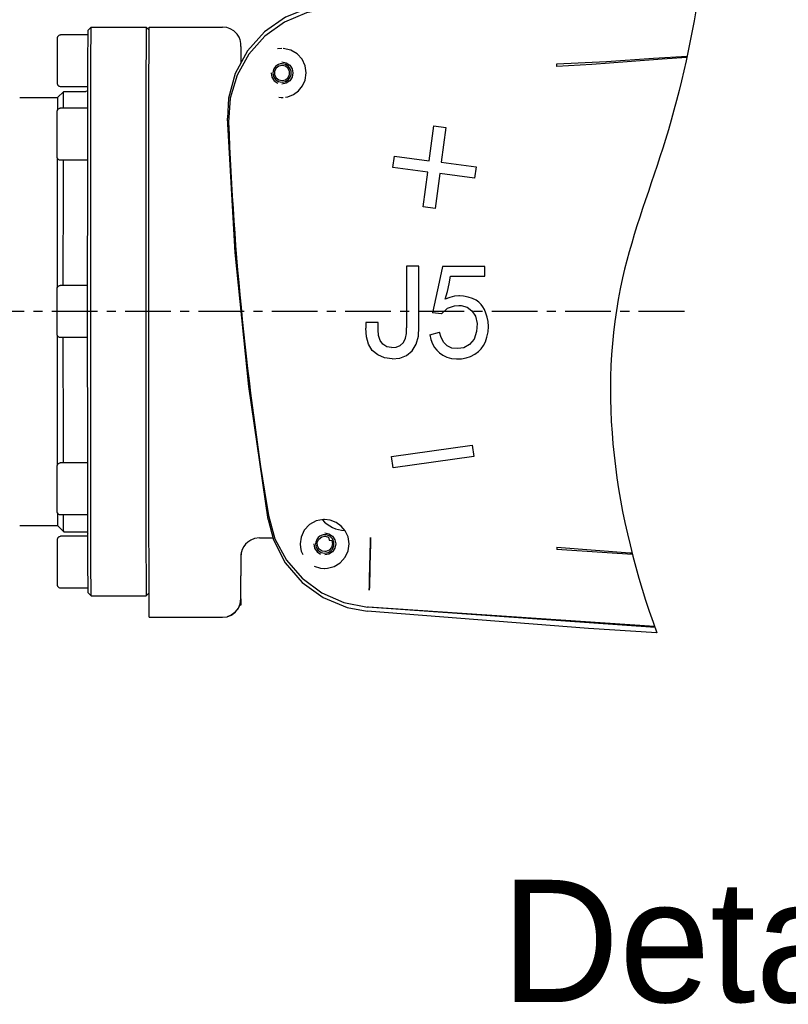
# Model space of a CAD drawing. Header units: millimetres. Extents: x 4086 to 10416, y 123 to 1549.
# Tile 191 of 256: x 7671 to 7796, y 1054 to 1215. Entities that reach past the tile are written whole.
import ezdxf

# ---------------------------------------------------------------- set-up
doc = ezdxf.new("R2010")
doc.units = ezdxf.units.MM
doc.linetypes.add('CENTER', pattern=[0.6, 0.375, -0.075, 0.075, -0.075])
doc.layers.add('中心线', color=7, linetype='Continuous')
doc.layers.add('外形图', color=7, linetype='Continuous')
doc.styles.add('思源黑', font='SourceHanSansCN-Normal.ttf')

msp = doc.modelspace()

# ---------------------------------------------------------------- linework, layer by layer
at = {"layer": '中心线', "color": 0, "linetype": 'CENTER', "ltscale": 20}
msp.add_line((7779.285, 1166.974), (7633.248, 1166.974), dxfattribs=at)
at = {"layer": '外形图', "color": 7, "linetype": 'Continuous'}
for p, q in [((7681.747, 1212.974), (7682.247, 1213.474)), ((7682.247, 1213.474), (7691.247, 1213.474)), ((7691.747, 1212.974), (7691.247, 1213.474)), ((7691.723, 1211.505), (7691.735, 1212.979)), ((7691.735, 1212.979), (7691.747, 1213.474)), ((7691.747, 1213.474), (7703.747, 1213.474)), ((7676.742, 1210.626), (7676.744, 1211.229)), ((7676.744, 1211.229), (7676.745, 1211.553)), ((7676.745, 1211.553), (7676.746, 1211.677)), ((7676.746, 1211.677), (7676.746, 1211.71)), ((7681.733, 1212.224), (7677.247, 1212.224)), ((7691.712, 1209.083), (7691.723, 1211.505)), ((7676.74, 1208.944), (7676.742, 1210.626)), ((7691.702, 1205.765), (7691.712, 1209.083)), ((7706.753, 1210.351), (7706.751, 1210.457)), ((7706.755, 1210.205), (7706.753, 1210.351)), ((7706.758, 1209.994), (7706.755, 1210.205)), ((7706.761, 1209.687), (7706.758, 1209.994)), ((7706.765, 1209.239), (7706.761, 1209.687)), ((7706.769, 1208.586), (7706.765, 1209.239)), ((7713.439, 1209.974), (7712.752, 1209.913)), ((7676.74, 1207.646), (7676.74, 1208.944)), ((7676.741, 1206.546), (7676.74, 1207.646)), ((7706.774, 1207.681), (7706.769, 1208.586)), ((7676.742, 1205.497), (7676.741, 1206.546)), ((7711.664, 1205.974), (7711.801, 1205.285)), ((7712.246, 1206.252), (7712.246, 1205.696)), ((7714.683, 1205.696), (7714.683, 1206.252)), ((7715.119, 1206.663), (7715.256, 1205.974)), ((7715.256, 1205.974), (7715.119, 1205.285)), ((7676.743, 1204.778), (7676.742, 1205.497)), ((7676.745, 1204.451), (7676.743, 1204.778)), ((7676.746, 1204.283), (7676.745, 1204.451)), ((7676.746, 1204.241), (7676.746, 1204.283)), ((7676.746, 1204.224), (7676.746, 1204.241)), ((7691.693, 1201.62), (7691.702, 1205.765)), ((7676.747, 1201.974), (7677.747, 1202.974)), ((7681.699, 1203.724), (7677.247, 1203.724)), ((7677.747, 1202.974), (7681.347, 1202.974)), ((7681.688, 1198.35), (7681.696, 1202.632)), ((7670.547, 1201.974), (7676.747, 1201.974)), ((7691.684, 1196.739), (7691.693, 1201.62)), ((7705.006, 1201.868), (7704.722, 1197.933)), ((7713.438, 1201.974), (7713.649, 1201.98)), ((7714.027, 1202.018), (7714.406, 1202.093)), ((7714.406, 1202.093), (7715.369, 1202.472)), ((7676.693, 1199.173), (7676.694, 1199.526)), ((7676.694, 1199.526), (7676.695, 1199.661)), ((7676.695, 1199.661), (7676.695, 1199.697)), ((7681.692, 1200.215), (7677.196, 1200.215)), ((7676.69, 1197.12), (7676.691, 1198.517)), ((7676.691, 1198.517), (7676.693, 1199.173)), ((7681.681, 1193.488), (7681.688, 1198.35)), ((7705.818, 1176.629), (7704.55, 1198.596)), ((7676.69, 1195.965), (7676.69, 1197.12)), ((7691.677, 1191.223), (7691.684, 1196.739)), ((7737.552, 1191.637), (7738.311, 1197.327)), ((7738.311, 1197.327), (7740.281, 1197.064)), ((7740.281, 1197.064), (7739.522, 1191.374)), ((7676.69, 1194.811), (7676.69, 1195.965)), ((7676.691, 1193.656), (7676.69, 1194.811)), ((7676.692, 1192.965), (7676.691, 1193.656)), ((7676.694, 1192.523), (7676.692, 1192.965)), ((7681.675, 1188.136), (7681.681, 1193.488)), ((7676.695, 1192.299), (7676.694, 1192.523)), ((7676.695, 1192.243), (7676.695, 1192.299)), ((7676.696, 1192.221), (7676.695, 1192.243)), ((7681.679, 1191.715), (7677.196, 1191.715)), ((7731.613, 1190.537), (7731.862, 1192.394)), ((7731.862, 1192.394), (7737.552, 1191.637)), ((7739.522, 1191.374), (7745.211, 1190.612)), ((7691.672, 1185.264), (7691.677, 1191.223)), ((7737.303, 1189.779), (7731.613, 1190.537)), ((7736.544, 1184.089), (7737.303, 1189.779)), ((7745.211, 1190.612), (7744.962, 1188.755)), ((7739.273, 1189.516), (7738.515, 1183.826)), ((7744.962, 1188.755), (7739.273, 1189.516)), ((7691.668, 1178.772), (7691.672, 1185.264)), ((7738.515, 1183.826), (7736.544, 1184.089)), ((7676.688, 1175.616), (7676.686, 1170.828)), ((7733.854, 1174.413), (7733.854, 1164.325)), ((7735.872, 1174.413), (7733.854, 1174.413)), ((7735.871, 1164.413), (7735.872, 1174.413)), ((7746.661, 1174.325), (7739.731, 1174.325)), ((7746.66, 1172.746), (7746.661, 1174.325)), ((7741.047, 1172.746), (7746.66, 1172.746)), ((7676.672, 1170.128), (7676.673, 1170.514)), ((7676.673, 1170.514), (7676.674, 1170.662)), ((7676.674, 1170.662), (7676.674, 1170.701)), ((7681.667, 1171.224), (7677.175, 1171.224)), ((7676.669, 1168.38), (7676.67, 1169.41)), ((7676.67, 1169.41), (7676.672, 1170.128)), ((7681.667, 1162.724), (7681.667, 1169.979)), ((7676.669, 1167.31), (7676.669, 1168.38)), ((7676.669, 1166.011), (7676.669, 1167.31)), ((7676.671, 1164.321), (7676.669, 1166.011)), ((7739.555, 1166.606), (7738.064, 1166.781)), ((7676.672, 1163.699), (7676.671, 1164.321)), ((7691.667, 1158.577), (7691.666, 1164.474)), ((7727.187, 1165.202), (7727.187, 1164.237)), ((7729.205, 1165.202), (7727.187, 1165.202)), ((7729.205, 1163.974), (7729.205, 1165.202)), ((7676.673, 1163.417), (7676.672, 1163.699)), ((7676.674, 1163.272), (7676.673, 1163.417)), ((7676.675, 1163.236), (7676.674, 1163.272)), ((7676.675, 1163.22), (7676.675, 1163.236)), ((7676.686, 1163.123), (7676.687, 1159.937)), ((7681.667, 1162.724), (7677.175, 1162.724)), ((7677.686, 1156.832), (7677.684, 1162.724)), ((7737.625, 1163.184), (7739.204, 1163.623)), ((7676.687, 1159.937), (7676.69, 1154.187)), ((7691.67, 1152.011), (7691.667, 1158.577)), ((7691.675, 1145.763), (7691.67, 1152.011)), ((7691.68, 1140.483), (7691.675, 1145.763)), ((7731.365, 1143.286), (7744.572, 1145.145)), ((7744.572, 1145.145), (7744.833, 1143.291)), ((7731.627, 1141.433), (7731.365, 1143.286)), ((7744.833, 1143.291), (7731.627, 1141.433)), ((7676.693, 1141.201), (7676.694, 1141.541)), ((7676.694, 1141.541), (7676.695, 1141.674)), ((7676.695, 1141.711), (7676.696, 1141.726)), ((7676.695, 1141.674), (7676.695, 1141.711)), ((7681.679, 1142.233), (7677.196, 1142.233)), ((7676.69, 1139.692), (7676.691, 1140.578)), ((7676.691, 1140.578), (7676.693, 1141.201)), ((7691.687, 1135.483), (7691.68, 1140.483)), ((7676.69, 1138.77), (7676.69, 1139.692)), ((7676.69, 1137.532), (7676.69, 1138.77)), ((7676.69, 1136.482), (7676.69, 1137.532)), ((7676.691, 1135.477), (7676.69, 1136.482)), ((7676.693, 1134.783), (7676.691, 1135.477)), ((7691.697, 1130.212), (7691.687, 1135.483)), ((7676.694, 1134.415), (7676.693, 1134.783)), ((7676.695, 1134.279), (7676.694, 1134.415)), ((7676.696, 1134.244), (7676.695, 1134.279)), ((7676.696, 1134.229), (7676.696, 1134.244)), ((7681.692, 1133.733), (7677.196, 1133.733)), ((7670.547, 1131.974), (7676.747, 1131.974)), ((7676.747, 1131.974), (7677.747, 1130.974)), ((7681.699, 1130.224), (7677.247, 1130.224)), ((7677.747, 1130.974), (7681.347, 1130.974)), ((7681.705, 1127.669), (7681.696, 1131.289)), ((7691.707, 1126.46), (7691.697, 1130.212)), ((7720.465, 1130.224), (7720.535, 1130.222)), ((7720.535, 1130.222), (7721.094, 1130.054)), ((7676.74, 1126.944), (7676.742, 1128.626)), ((7676.742, 1128.626), (7676.744, 1129.229)), ((7676.744, 1129.229), (7676.745, 1129.553)), ((7676.745, 1129.553), (7676.746, 1129.677)), ((7676.746, 1129.677), (7676.746, 1129.71)), ((7709.769, 1129.942), (7711.996, 1129.942)), ((7718.664, 1128.974), (7718.801, 1128.285)), ((7721.094, 1130.054), (7721.156, 1129.575)), ((7721.156, 1129.575), (7721.589, 1129.52)), ((7722.119, 1129.663), (7722.256, 1128.974)), ((7722.256, 1128.974), (7722.119, 1128.285)), ((7724.433, 1128.974), (7724.262, 1130.131)), ((7727.948, 1129.387), (7727.888, 1126.886)), ((7727.963, 1130.018), (7727.948, 1129.387)), ((7706.767, 1125.035), (7706.778, 1127.359)), ((7716.624, 1127.777), (7716.845, 1127.221)), ((7720.465, 1127.725), (7720.036, 1127.8)), ((7676.74, 1125.646), (7676.74, 1126.944)), ((7676.741, 1124.546), (7676.74, 1125.646)), ((7691.718, 1123.57), (7691.707, 1126.46)), ((7676.742, 1123.497), (7676.741, 1124.546)), ((7706.738, 1119.974), (7706.738, 1123.762)), ((7706.756, 1123.762), (7706.767, 1125.035)), ((7720.439, 1124.974), (7720.455, 1124.974)), ((7676.743, 1122.778), (7676.742, 1123.497)), ((7676.745, 1122.451), (7676.743, 1122.778)), ((7676.746, 1122.283), (7676.745, 1122.451)), ((7676.746, 1122.241), (7676.746, 1122.283)), ((7676.746, 1122.224), (7676.746, 1122.241)), ((7681.736, 1121.403), (7681.725, 1122.682)), ((7691.729, 1121.607), (7691.718, 1123.57)), ((7681.733, 1121.724), (7677.247, 1121.724)), ((7681.747, 1120.974), (7681.736, 1121.403)), ((7681.747, 1120.974), (7682.247, 1120.474)), ((7691.731, 1120.958), (7691.247, 1120.474)), ((7682.247, 1120.474), (7691.247, 1120.474)), ((7691.734, 1118.115), (7691.732, 1120.119)), ((7706.572, 1118.974), (7706.243, 1118.315)), ((7706.25, 1118.315), (7706.579, 1118.974)), ((7706.699, 1119.464), (7706.572, 1118.974)), ((7706.743, 1118.974), (7706.572, 1118.974)), ((7706.743, 1119.974), (7706.699, 1119.464)), ((7706.743, 1119.974), (7706.743, 1118.974)), ((7723.573, 1119.407), (7727.454, 1118.641)), ((7705.162, 1117.331), (7704.495, 1117.072)), ((7705.763, 1117.756), (7705.162, 1117.331)), ((7705.169, 1117.331), (7705.77, 1117.756)), ((7706.243, 1118.315), (7705.763, 1117.756)), ((7705.77, 1117.756), (7706.25, 1118.315)), ((7724.126, 1118.584), (7727.414, 1117.993)), ((7727.605, 1118.615), (7727.454, 1118.64)), ((7774.411, 1115.49), (7727.605, 1118.615)), ((7691.738, 1116.974), (7703.738, 1116.974))]:
    msp.add_line(p, q, dxfattribs=at)
for points in [[(7721.186, 1217.194), (7717.886, 1216.635), (7714.014, 1215.102), (7710.584, 1212.706), (7707.797, 1209.579), (7705.81, 1205.896), (7704.73, 1201.869), (7704.55, 1198.596)], [(7721.351, 1216.554), (7717.479, 1215.832), (7713.864, 1214.288), (7710.673, 1211.997), (7708.057, 1209.068), (7706.137, 1205.638), (7705.006, 1201.868)], [(7681.725, 1211.259), (7681.736, 1212.544), (7681.747, 1212.974)], [(7682.247, 1120.474), (7682.236, 1120.907), (7682.225, 1122.198), (7682.214, 1124.324), (7682.205, 1127.243), (7682.196, 1130.903), (7682.187, 1135.235), (7682.18, 1140.158), (7682.175, 1145.581), (7682.17, 1151.402), (7682.167, 1157.513), (7682.166, 1163.801), (7682.166, 1170.147), (7682.167, 1176.435), (7682.17, 1182.546), (7682.175, 1188.367), (7682.18, 1193.79), (7682.187, 1198.713), (7682.196, 1203.045), (7682.205, 1206.704), (7682.214, 1209.624), (7682.225, 1211.75), (7682.236, 1213.041), (7682.247, 1213.474)], [(7691.247, 1213.474), (7691.236, 1213.041), (7691.225, 1211.75), (7691.214, 1209.624), (7691.205, 1206.704), (7691.196, 1203.045), (7691.187, 1198.713), (7691.18, 1193.79), (7691.175, 1188.367), (7691.17, 1182.546), (7691.167, 1176.435), (7691.166, 1170.147), (7691.166, 1163.801), (7691.167, 1157.513), (7691.17, 1151.402), (7691.175, 1145.581), (7691.18, 1140.158), (7691.187, 1135.235), (7691.196, 1130.903), (7691.205, 1127.243), (7691.214, 1124.324), (7691.225, 1122.198), (7691.236, 1120.907), (7691.247, 1120.474)], [(7706.751, 1210.457), (7706.749, 1210.502), (7706.748, 1210.546), (7706.746, 1210.592), (7706.743, 1210.649), (7706.736, 1210.731), (7706.722, 1210.866), (7706.691, 1211.053), (7706.662, 1211.184), (7706.6, 1211.4), (7706.427, 1211.822), (7706.242, 1212.14), (7706.106, 1212.327), (7705.898, 1212.565), (7705.557, 1212.866), (7704.977, 1213.21), (7704.41, 1213.4), (7703.747, 1213.474)], [(7676.746, 1211.71), (7676.746, 1211.724), (7676.747, 1211.73), (7676.747, 1211.737), (7676.747, 1211.744), (7676.748, 1211.754), (7676.749, 1211.77), (7676.752, 1211.794), (7676.757, 1211.827), (7676.768, 1211.867), (7676.777, 1211.895), (7676.797, 1211.942), (7676.845, 1212.021), (7676.89, 1212.074), (7676.948, 1212.125), (7677.032, 1212.175), (7677.125, 1212.209), (7677.247, 1212.224)], [(7681.696, 1202.632), (7681.705, 1206.255), (7681.715, 1209.145), (7681.725, 1211.259)], [(7717.438, 1205.974), (7717.266, 1207.138), (7716.751, 1208.218), (7715.932, 1209.104), (7714.892, 1209.702), (7713.671, 1209.968)], [(7713.465, 1207.474), (7713.173, 1207.445), (7712.893, 1207.361), (7712.634, 1207.223), (7712.404, 1207.035), (7712.218, 1206.808), (7712.08, 1206.55), (7711.994, 1206.27), (7711.965, 1205.974), (7711.993, 1205.683), (7712.078, 1205.402), (7712.215, 1205.144), (7712.404, 1204.913), (7712.63, 1204.727), (7712.888, 1204.589), (7713.168, 1204.504), (7713.465, 1204.474)], [(7713.456, 1207.774), (7714.145, 1207.637), (7714.729, 1207.247), (7715.119, 1206.663)], [(7713.465, 1204.474), (7713.756, 1204.503), (7714.036, 1204.587), (7714.295, 1204.725), (7714.525, 1204.913), (7714.711, 1205.14), (7714.849, 1205.398), (7714.935, 1205.677), (7714.965, 1205.974), (7714.936, 1206.265), (7714.851, 1206.546), (7714.714, 1206.804), (7714.525, 1207.035), (7714.299, 1207.22), (7714.041, 1207.359), (7713.761, 1207.444), (7713.465, 1207.474)], [(7758.419, 1207.46), (7766.539, 1207.878), (7774.241, 1208.373), (7779.73, 1208.705)], [(7758.438, 1207.021), (7758.432, 1207.169), (7758.424, 1207.315), (7758.419, 1207.46)], [(7779.686, 1208.505), (7775.639, 1208.216), (7769.908, 1207.78), (7764.175, 1207.367), (7758.439, 1207.022)], [(7713.465, 1207.224), (7712.922, 1207.1), (7712.487, 1206.753), (7712.246, 1206.252)], [(7714.683, 1206.252), (7714.442, 1206.753), (7714.007, 1207.1), (7713.465, 1207.224)], [(7715.369, 1202.472), (7716.181, 1203.065), (7716.825, 1203.849), (7717.266, 1204.818), (7717.438, 1205.974)], [(7677.247, 1203.724), (7677.119, 1203.74), (7677.024, 1203.776), (7676.944, 1203.826), (7676.882, 1203.882), (7676.838, 1203.936), (7676.803, 1203.993), (7676.764, 1204.093), (7676.755, 1204.131), (7676.752, 1204.151), (7676.749, 1204.178), (7676.747, 1204.197), (7676.747, 1204.208), (7676.747, 1204.216), (7676.746, 1204.224)], [(7711.801, 1205.285), (7712.191, 1204.701), (7712.775, 1204.311)], [(7712.246, 1205.696), (7712.487, 1205.195), (7712.922, 1204.848), (7713.465, 1204.724)], [(7715.119, 1205.285), (7714.729, 1204.701), (7714.145, 1204.311), (7713.456, 1204.174)], [(7713.465, 1204.724), (7714.007, 1204.848), (7714.442, 1205.195), (7714.683, 1205.696)], [(7677.723, 1200.215), (7677.729, 1201.516), (7677.738, 1202.608), (7677.747, 1202.974)], [(7681.697, 1203.186), (7681.678, 1203.15), (7681.606, 1203.069), (7681.511, 1203.009), (7681.347, 1202.974)], [(7676.747, 1201.974), (7676.738, 1201.583), (7676.729, 1200.419), (7676.726, 1199.886)], [(7712.954, 1202.003), (7713.306, 1201.976), (7713.438, 1201.974)], [(7676.695, 1199.697), (7676.696, 1199.713), (7676.696, 1199.719), (7676.696, 1199.725), (7676.696, 1199.732), (7676.697, 1199.741), (7676.698, 1199.754), (7676.699, 1199.772), (7676.703, 1199.798), (7676.71, 1199.83), (7676.715, 1199.851), (7676.725, 1199.884), (7676.753, 1199.947), (7676.782, 1199.995), (7676.806, 1200.027), (7676.84, 1200.066), (7676.896, 1200.115), (7676.992, 1200.172), (7677.084, 1200.203), (7677.196, 1200.215)], [(7676.704, 1192.126), (7676.699, 1188.796), (7676.694, 1184.474)], [(7677.196, 1191.715), (7677.065, 1191.733), (7676.965, 1191.772), (7676.877, 1191.831), (7676.816, 1191.89), (7676.768, 1191.957), (7676.721, 1192.061), (7676.706, 1192.116), (7676.702, 1192.141), (7676.698, 1192.176), (7676.697, 1192.193), (7676.696, 1192.204), (7676.696, 1192.212), (7676.696, 1192.221)], [(7677.684, 1171.224), (7677.686, 1177.116), (7677.69, 1181.929), (7677.694, 1186.437), (7677.699, 1190.549), (7677.701, 1191.715)], [(7681.667, 1169.979), (7681.668, 1176.343), (7681.671, 1182.387), (7681.675, 1188.136)], [(7676.694, 1184.474), (7676.69, 1179.761), (7676.688, 1175.616)], [(7691.666, 1164.474), (7691.666, 1172.101), (7691.668, 1178.772)], [(7711.191, 1132.962), (7708.033, 1154.737), (7705.818, 1176.629)], [(7739.731, 1174.325), (7739.184, 1171.765), (7738.638, 1169.248), (7738.064, 1166.781)], [(7740.169, 1168.974), (7740.511, 1170.22), (7740.799, 1171.479), (7741.047, 1172.746)], [(7676.674, 1170.701), (7676.675, 1170.718), (7676.675, 1170.724), (7676.675, 1170.731), (7676.675, 1170.737), (7676.675, 1170.744), (7676.676, 1170.754), (7676.677, 1170.77), (7676.68, 1170.794), (7676.686, 1170.825), (7676.693, 1170.856), (7676.704, 1170.891), (7676.734, 1170.96), (7676.76, 1171.003), (7676.784, 1171.036), (7676.821, 1171.076), (7676.878, 1171.126), (7676.97, 1171.18), (7677.077, 1171.214), (7677.175, 1171.224)], [(7742.483, 1169.545), (7742.392, 1169.544), (7741.659, 1169.467), (7740.91, 1169.273), (7740.169, 1168.974)], [(7742.188, 1159.22), (7742.85, 1159.254), (7743.597, 1159.39), (7744.305, 1159.639), (7745.008, 1160.007), (7745.608, 1160.439), (7746.068, 1160.895), (7746.435, 1161.405), (7746.744, 1162.022), (7746.993, 1162.772), (7747.174, 1163.64), (7747.236, 1164.523), (7747.192, 1165.318), (7747.046, 1166.059), (7746.83, 1166.721), (7746.579, 1167.278), (7746.319, 1167.754), (7746.034, 1168.146), (7745.676, 1168.491), (7745.206, 1168.815), (7744.622, 1169.102), (7743.921, 1169.344), (7743.139, 1169.501), (7742.483, 1169.545)], [(7739.555, 1166.606), (7740.538, 1167.511), (7741.672, 1167.9), (7742.396, 1167.967)], [(7742.396, 1167.967), (7742.762, 1167.946), (7743.732, 1167.675), (7744.523, 1167.087), (7745.105, 1166.194), (7745.377, 1165.016), (7745.308, 1163.689), (7744.88, 1162.475), (7744.129, 1161.589), (7743.188, 1161.054), (7742.232, 1160.91)], [(7731.485, 1159.237), (7730.217, 1159.396), (7729.122, 1159.869), (7728.227, 1160.617), (7727.615, 1161.636), (7727.288, 1162.845), (7727.187, 1164.237)], [(7731.398, 1161.079), (7732.154, 1161.158), (7732.82, 1161.425), (7733.343, 1161.914), (7733.655, 1162.596), (7733.807, 1163.399), (7733.85, 1164.325)], [(7731.485, 1159.237), (7732.726, 1159.371), (7733.841, 1159.805), (7734.776, 1160.564), (7735.424, 1161.638), (7735.767, 1162.936), (7735.871, 1164.413)], [(7677.175, 1162.724), (7677.05, 1162.74), (7676.956, 1162.774), (7676.879, 1162.821), (7676.816, 1162.876), (7676.773, 1162.927), (7676.738, 1162.981), (7676.707, 1163.048), (7676.694, 1163.087), (7676.683, 1163.138), (7676.678, 1163.168), (7676.676, 1163.191), (7676.675, 1163.204), (7676.675, 1163.212), (7676.675, 1163.22)], [(7681.681, 1140.441), (7681.675, 1145.799), (7681.671, 1151.557), (7681.668, 1157.612), (7681.667, 1162.724)], [(7731.398, 1161.079), (7730.626, 1161.224), (7729.977, 1161.626), (7729.508, 1162.253), (7729.272, 1163.054), (7729.205, 1163.974)], [(7737.625, 1163.184), (7737.83, 1162.396), (7738.089, 1161.706), (7738.409, 1161.116), (7738.775, 1160.633), (7739.211, 1160.229), (7739.763, 1159.86), (7740.446, 1159.531), (7741.215, 1159.307), (7742.027, 1159.223), (7742.188, 1159.22)], [(7742.232, 1160.91), (7741.262, 1161.001), (7740.495, 1161.338), (7739.924, 1161.934), (7739.509, 1162.698), (7739.204, 1163.623)], [(7677.701, 1142.233), (7677.699, 1143.399), (7677.694, 1147.511), (7677.69, 1152.019), (7677.686, 1156.832)], [(7676.69, 1154.187), (7676.694, 1149.474), (7676.699, 1145.152), (7676.704, 1141.822)], [(7676.696, 1141.726), (7676.696, 1141.738), (7676.696, 1141.744), (7676.696, 1141.751), (7676.697, 1141.759), (7676.698, 1141.771), (7676.699, 1141.79), (7676.703, 1141.816), (7676.71, 1141.851), (7676.717, 1141.875), (7676.731, 1141.917), (7676.764, 1141.984), (7676.785, 1142.017), (7676.809, 1142.049), (7676.845, 1142.088), (7676.901, 1142.136), (7676.991, 1142.188), (7677.103, 1142.224), (7677.196, 1142.233)], [(7681.696, 1131.289), (7681.688, 1135.574), (7681.681, 1140.441)], [(7677.196, 1133.733), (7677.071, 1133.749), (7676.976, 1133.784), (7676.898, 1133.831), (7676.835, 1133.886), (7676.792, 1133.938), (7676.758, 1133.991), (7676.717, 1134.089), (7676.706, 1134.132), (7676.702, 1134.153), (7676.699, 1134.18), (7676.697, 1134.201), (7676.696, 1134.213), (7676.696, 1134.221), (7676.696, 1134.229)], [(7676.726, 1134.067), (7676.729, 1133.529), (7676.738, 1132.365), (7676.747, 1131.974)], [(7677.747, 1130.974), (7677.738, 1131.34), (7677.729, 1132.432), (7677.723, 1133.733)], [(7711.231, 1133.63), (7712.306, 1129.815), (7714.185, 1126.333), (7716.777, 1123.348), (7719.956, 1121.002), (7723.573, 1119.407)], [(7711.191, 1132.962), (7712.071, 1129.661), (7714.001, 1125.894), (7716.767, 1122.672), (7720.21, 1120.188), (7724.126, 1118.584)], [(7720.434, 1132.974), (7720.231, 1132.969), (7719.054, 1132.728), (7717.971, 1132.124), (7717.112, 1131.196), (7716.597, 1130.085), (7716.44, 1128.974)], [(7724.262, 1130.131), (7723.817, 1131.105), (7723.164, 1131.895), (7722.339, 1132.49), (7721.353, 1132.867), (7720.434, 1132.974)], [(7676.746, 1129.71), (7676.746, 1129.724), (7676.747, 1129.73), (7676.747, 1129.737), (7676.747, 1129.744), (7676.748, 1129.754), (7676.749, 1129.77), (7676.752, 1129.794), (7676.757, 1129.827), (7676.768, 1129.867), (7676.777, 1129.895), (7676.797, 1129.942), (7676.845, 1130.021), (7676.89, 1130.074), (7676.948, 1130.125), (7677.032, 1130.175), (7677.125, 1130.209), (7677.247, 1130.224)], [(7681.347, 1130.974), (7681.517, 1130.936), (7681.639, 1130.848), (7681.697, 1130.756)], [(7720.465, 1130.474), (7720.173, 1130.445), (7719.893, 1130.361), (7719.634, 1130.223), (7719.404, 1130.035), (7719.218, 1129.808), (7719.08, 1129.55), (7718.994, 1129.27), (7718.965, 1128.974), (7718.993, 1128.683), (7719.078, 1128.402), (7719.215, 1128.144), (7719.404, 1127.913), (7719.63, 1127.727), (7719.888, 1127.589), (7720.168, 1127.504), (7720.465, 1127.474)], [(7719.491, 1129.758), (7719.957, 1130.116), (7720.465, 1130.224)], [(7720.456, 1130.774), (7721.145, 1130.637), (7721.729, 1130.247), (7722.119, 1129.663)], [(7720.465, 1127.474), (7720.756, 1127.503), (7721.036, 1127.587), (7721.295, 1127.725), (7721.525, 1127.913), (7721.711, 1128.14), (7721.849, 1128.398), (7721.935, 1128.677), (7721.965, 1128.974), (7721.936, 1129.265), (7721.851, 1129.546), (7721.714, 1129.804), (7721.525, 1130.035), (7721.299, 1130.22), (7721.041, 1130.359), (7720.761, 1130.444), (7720.465, 1130.474)], [(7709.769, 1129.942), (7708.968, 1129.839), (7708.369, 1129.607), (7707.849, 1129.266), (7707.486, 1128.914), (7707.202, 1128.531), (7706.956, 1128.043), (7706.84, 1127.685), (7706.801, 1127.507), (7706.768, 1127.29), (7706.757, 1127.174), (7706.753, 1127.12), (7706.752, 1127.099), (7706.752, 1127.097)], [(7716.44, 1128.974), (7716.487, 1128.365), (7716.624, 1127.777)], [(7719.26, 1128.639), (7719.24, 1129.226), (7719.491, 1129.758)], [(7720.036, 1127.8), (7719.547, 1128.126), (7719.26, 1128.639)], [(7720.439, 1124.974), (7720.899, 1125.001), (7722.014, 1125.298), (7723.004, 1125.907), (7723.781, 1126.782), (7724.27, 1127.838), (7724.433, 1128.974)], [(7721.589, 1129.52), (7721.714, 1128.946), (7721.563, 1128.378)], [(7727.741, 1121.394), (7727.756, 1122.041), (7727.771, 1122.69), (7727.787, 1123.343), (7727.803, 1123.999), (7727.819, 1124.657), (7727.836, 1125.318), (7727.853, 1125.982), (7727.87, 1126.648), (7727.888, 1127.317), (7727.906, 1127.989), (7727.925, 1128.663), (7727.944, 1129.339), (7727.963, 1130.018)], [(7681.725, 1122.682), (7681.715, 1124.786), (7681.705, 1127.669)], [(7718.801, 1128.285), (7719.191, 1127.701), (7719.775, 1127.311)], [(7722.119, 1128.285), (7721.729, 1127.701), (7721.145, 1127.311), (7720.456, 1127.174)], [(7721.563, 1128.378), (7721.169, 1127.942), (7720.62, 1127.734), (7720.465, 1127.725)], [(7758.43, 1128.448), (7758.419, 1128.314), (7758.41, 1128.182), (7758.404, 1128.053)], [(7770.783, 1127.247), (7766.645, 1127.503), (7758.404, 1128.053)], [(7758.443, 1128.447), (7770.355, 1127.536), (7770.716, 1127.509)], [(7718.75, 1125.348), (7719.773, 1125.03), (7720.439, 1124.974)], [(7727.888, 1126.886), (7727.858, 1125.648), (7727.843, 1125.033), (7727.827, 1124.42), (7727.811, 1123.81), (7727.795, 1123.202), (7727.778, 1122.597), (7727.76, 1121.994), (7727.741, 1121.394)], [(7677.247, 1121.724), (7677.119, 1121.74), (7677.024, 1121.776), (7676.944, 1121.826), (7676.882, 1121.882), (7676.838, 1121.936), (7676.803, 1121.993), (7676.764, 1122.093), (7676.755, 1122.131), (7676.752, 1122.151), (7676.749, 1122.178), (7676.747, 1122.197), (7676.747, 1122.208), (7676.747, 1122.216), (7676.746, 1122.224)], [(7691.732, 1120.119), (7691.731, 1120.797), (7691.73, 1121.306), (7691.729, 1121.607)], [(7703.738, 1116.974), (7704.506, 1117.074), (7705.229, 1117.371), (7705.854, 1117.848), (7706.333, 1118.469), (7706.635, 1119.195), (7706.738, 1119.974)], [(7691.738, 1116.974), (7691.737, 1117.05), (7691.736, 1117.275), (7691.735, 1117.636), (7691.734, 1118.115)], [(7703.75, 1116.974), (7704.482, 1117.064), (7705.169, 1117.331)], [(7774.798, 1114.428), (7763.586, 1115.158), (7727.414, 1117.993)], [(7774.485, 1115.285), (7727.454, 1118.641)]]:
    msp.add_lwpolyline(points, dxfattribs=at)
for centre, radius, start, end in [((8213.81, 1216.992), 509.446, 182.14403, 189.41782), ((7723.873, 1136.175), 5, 220.42065, 268.50621)]:
    msp.add_arc(centre, radius, start, end, dxfattribs=at)
at = {"layer": '外形图'}
msp.add_open_spline([(7781.981, 1221.086), (7780.655, 1212.281), (7777.162, 1195.821), (7763.715, 1162.118), (7767.86, 1133.243), (7774.798, 1114.428)], degree=3, knots=[0, 0, 0, 0, 1326.3844707, 2505.8807026, 5384.9261719, 5384.9261719, 5384.9261719, 5384.9261719], dxfattribs=at)

# ---------------------------------------------------------------- texts
at = {"layer": '外形图', "insert": (7749.321, 1074.051), "char_height": 20, "width": 172.88883, "attachment_point": 1, "style": '思源黑'}
msp.add_mtext('Detail 1：4', dxfattribs=at)

doc.saveas('drawing.dxf')
